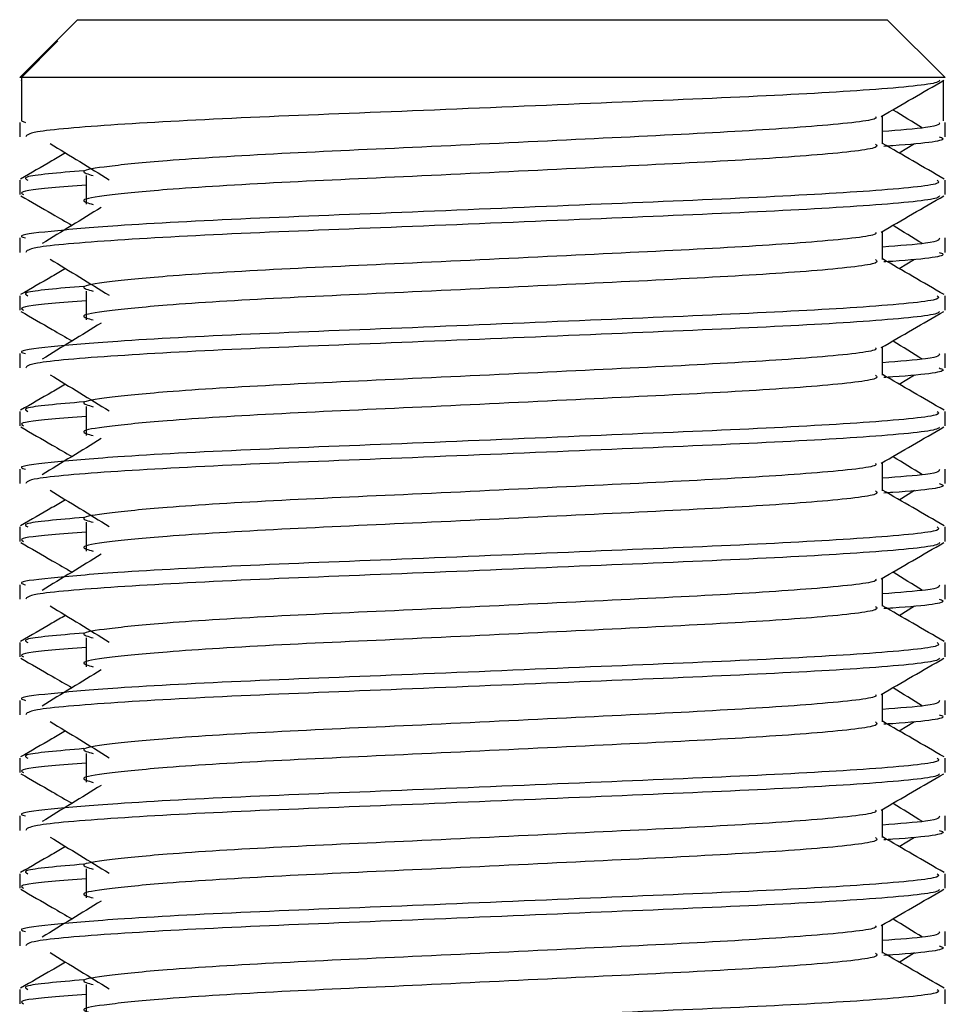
# Model space of a CAD drawing. Header units: millimetres. Extents: x 0 to 420, y 0 to 297.
# Tile 72 of 80: x 321.48 to 323.22, y 183.46 to 185.31. Entities that reach past the tile are written whole.
import ezdxf

# ---------------------------------------------------------------- set-up
doc = ezdxf.new("R2010")
doc.units = ezdxf.units.MM

msp = doc.modelspace()

# ---------------------------------------------------------------- linework, layer by layer
at = {"color": 7, "linetype": 'Continuous', "lineweight": 25}
for p, q in [((321.5886, 185.3132), (321.547, 185.2716)), ((321.5886, 185.3132), (322.4168, 185.3132)), ((322.4168, 185.3132), (323.1128, 185.3132)), ((323.2217, 185.2043), (323.1128, 185.3132)), ((321.547, 185.2716), (321.4798, 185.2043)), ((321.483, 185.2043), (321.5518, 185.2733)), ((321.547, 185.2716), (321.5518, 185.2733)), ((321.483, 185.2043), (321.4798, 185.2043)), ((321.483, 185.2043), (321.483, 185.1227)), ((323.2217, 185.2043), (321.483, 185.2043)), ((321.4818, 185.1992), (321.483, 185.1985)), ((323.2184, 185.1985), (323.2184, 185.1227)), ((323.1038, 185.0791), (323.1038, 185.1322)), ((321.4798, 185.1197), (321.4798, 185.0926)), ((321.483, 185.1227), (321.4906, 185.1197)), ((323.2217, 185.0926), (323.2217, 185.1197)), ((323.1352, 185.0621), (323.1644, 185.0799)), ((321.6051, 185.0198), (321.6051, 184.9654)), ((321.4798, 185.0108), (321.4798, 184.9837)), ((323.2217, 184.9837), (323.2217, 185.0108)), ((323.1038, 184.8614), (323.1038, 184.9145)), ((321.4798, 184.902), (321.4798, 184.8748)), ((323.2217, 184.8748), (323.2217, 184.902)), ((323.1352, 184.8443), (323.1644, 184.8622)), ((321.6051, 184.8021), (321.6051, 184.7477)), ((321.4798, 184.7931), (321.4798, 184.7659)), ((323.2217, 184.7659), (323.2217, 184.7931)), ((321.4798, 184.6842), (321.4798, 184.6571)), ((323.1038, 184.6436), (323.1038, 184.6967)), ((323.2217, 184.6571), (323.2217, 184.6842)), ((323.1352, 184.6266), (323.1644, 184.6444)), ((321.4798, 184.5753), (321.4798, 184.5482)), ((321.6051, 184.5843), (321.6051, 184.5299)), ((323.2217, 184.5482), (323.2217, 184.5753)), ((323.1038, 184.4259), (323.1038, 184.479)), ((321.4798, 184.4665), (321.4798, 184.4394)), ((323.2217, 184.4394), (323.2217, 184.4665)), ((323.1352, 184.4088), (323.1644, 184.4267)), ((321.4798, 184.3576), (321.4798, 184.3305)), ((321.6051, 184.3666), (321.6051, 184.3122)), ((323.2217, 184.3305), (323.2217, 184.3576)), ((323.1038, 184.2082), (323.1038, 184.2612)), ((321.4798, 184.2488), (321.4798, 184.2216)), ((323.2217, 184.2216), (323.2217, 184.2488)), ((323.1352, 184.1911), (323.1644, 184.209)), ((321.6051, 184.1489), (321.6051, 184.0944)), ((321.4798, 184.1399), (321.4798, 184.1127)), ((323.2217, 184.1127), (323.2217, 184.1399)), ((323.1038, 183.9904), (323.1038, 184.0435)), ((321.4798, 184.031), (321.4798, 184.0039)), ((323.2217, 184.0039), (323.2217, 184.031)), ((323.1352, 183.9734), (323.1644, 183.9912)), ((321.6051, 183.9311), (321.6051, 183.8767)), ((321.4798, 183.9221), (321.4798, 183.895)), ((323.2217, 183.895), (323.2217, 183.9221)), ((321.4798, 183.8133), (321.4798, 183.7861)), ((323.1038, 183.7727), (323.1038, 183.8258)), ((323.2217, 183.7861), (323.2217, 183.8133)), ((323.1352, 183.7556), (323.1644, 183.7735)), ((321.4798, 183.7044), (321.4798, 183.6772)), ((321.6051, 183.7134), (321.6051, 183.6589)), ((323.2217, 183.6772), (323.2217, 183.7044)), ((323.1038, 183.5549), (323.1038, 183.608)), ((321.4798, 183.5955), (321.4798, 183.5684)), ((323.2217, 183.5684), (323.2217, 183.5955)), ((323.1352, 183.5379), (323.1644, 183.5557)), ((321.6051, 183.4956), (321.6051, 183.4412)), ((321.4798, 183.4866), (321.4798, 183.4595)), ((323.2217, 183.4595), (323.2217, 183.4866))]:
    msp.add_line(p, q, dxfattribs=at)
for points, knots in [([(323.2113, 185.1991), (323.2106, 185.1977), (323.2078, 185.1921), (323.0953, 185.1808), (322.8651, 185.1681), (322.5562, 185.1555), (322.2202, 185.1411), (321.9007, 185.129), (321.6493, 185.1156), (321.4978, 185.1027), (321.493, 185.0956), (321.491, 185.0926)], [0, 0, 0, 0, 0.039912, 0.166158, 0.289058, 0.411836, 0.5381, 0.659517, 0.783982, 0.909693, 1, 1, 1, 1]), ([(323.1015, 185.1308), (323.1212, 185.1422), (323.1605, 185.165), (323.1999, 185.1878), (323.2196, 185.1992)], [0, 0, 0, 0, 0.499936, 1, 1, 1, 1]), ([(323.0905, 185.1307), (323.0914, 185.1294), (323.0954, 185.124), (322.9928, 185.1128), (322.796, 185.1001), (322.5283, 185.0874), (322.2376, 185.073), (321.9624, 185.061), (321.7589, 185.0486), (321.6417, 185.0368), (321.587, 185.0281), (321.6083, 185.0222), (321.6178, 185.0196)], [0, 0, 0, 0, 0.035107, 0.156135, 0.273953, 0.391653, 0.512699, 0.629093, 0.748412, 0.840135, 0.92875, 1, 1, 1, 1]), ([(323.1794, 185.109), (323.1609, 185.1204), (323.1422, 185.1319), (323.1235, 185.1433), (323.1233, 185.1435)], [0, 0, 0, 0, 0.989832, 1, 1, 1, 1]), ([(323.2108, 185.1197), (323.2113, 185.1165), (323.2121, 185.111), (323.1353, 185.105), (323.1038, 185.1025)], [0, 0, 0, 0, 0.590683, 1, 1, 1, 1]), ([(323.2104, 185.0926), (323.2136, 185.0916), (323.2298, 185.0864), (323.1879, 185.0799), (323.1119, 185.075), (323.1062, 185.0746)], [0, 0, 0, 0, 0.18373, 0.938556, 1, 1, 1, 1]), ([(321.5371, 185.0799), (321.5556, 185.0686), (321.5928, 185.0458), (321.6298, 185.0231), (321.6483, 185.0117)], [0, 0, 0, 0, 0.500011, 1, 1, 1, 1]), ([(323.0908, 185.079), (323.0932, 185.0768), (323.1003, 185.0705), (322.9943, 185.0584), (322.7956, 185.0456), (322.5284, 185.033), (322.2376, 185.0186), (321.9624, 185.0066), (321.7589, 184.9942), (321.6417, 184.9824), (321.587, 184.9737), (321.6083, 184.9678), (321.6178, 184.9652)], [0, 0, 0, 0, 0.059132, 0.177163, 0.292064, 0.406849, 0.524898, 0.638409, 0.754774, 0.844226, 0.930647, 1, 1, 1, 1]), ([(323.22, 185.013), (323.2003, 185.0244), (323.1616, 185.0468), (323.1229, 185.0692), (323.1038, 185.0802)], [0, 0, 0, 0, 0.508368, 1, 1, 1, 1]), ([(321.5662, 185.0621), (321.5576, 185.0571), (321.5294, 185.0407), (321.5011, 185.0244), (321.4814, 185.013)], [0, 0, 0, 0, 0.303338, 1, 1, 1, 1]), ([(321.6003, 185.0287), (321.5531, 185.0247), (321.4807, 185.0185), (321.4912, 185.0128), (321.4948, 185.0108)], [0, 0, 0, 0, 0.651043, 1, 1, 1, 1]), ([(323.2066, 185.0108), (323.2093, 185.0087), (323.2175, 185.0024), (323.095, 184.9903), (322.8652, 184.9776), (322.5562, 184.9649), (322.2198, 184.9506), (321.9019, 184.9385), (321.6655, 184.9262), (321.5331, 184.9143), (321.4726, 184.9072), (321.4872, 184.903), (321.4906, 184.902)], [0, 0, 0, 0, 0.061077, 0.184512, 0.304677, 0.424721, 0.548174, 0.666888, 0.788581, 0.882129, 0.97251, 1, 1, 1, 1]), ([(321.6051, 185.0013), (321.582, 184.9996), (321.5108, 184.9944), (321.4768, 184.9888), (321.4851, 184.9846), (321.487, 184.9837)], [0, 0, 0, 0, 0.270543, 0.831179, 1, 1, 1, 1]), ([(321.4818, 184.9815), (321.5015, 184.9701), (321.5336, 184.9515), (321.5658, 184.9329), (321.5782, 184.9257)], [0, 0, 0, 0, 0.61317, 1, 1, 1, 1]), ([(323.2113, 184.9813), (323.2106, 184.98), (323.2078, 184.9744), (323.0953, 184.9631), (322.8651, 184.9504), (322.5562, 184.9377), (322.2202, 184.9233), (321.9007, 184.9113), (321.6493, 184.8978), (321.4978, 184.885), (321.493, 184.8778), (321.491, 184.8748)], [0, 0, 0, 0, 0.039912, 0.166158, 0.289058, 0.411836, 0.5381, 0.659517, 0.783982, 0.909693, 1, 1, 1, 1]), ([(323.1015, 184.9131), (323.1212, 184.9245), (323.1605, 184.9473), (323.1999, 184.9701), (323.2196, 184.9815)], [0, 0, 0, 0, 0.499936, 1, 1, 1, 1]), ([(321.6333, 184.9595), (321.6147, 184.9481), (321.5776, 184.9254), (321.5405, 184.9026), (321.522, 184.8913)], [0, 0, 0, 0, 0.49999, 1, 1, 1, 1]), ([(323.1794, 184.8913), (323.1609, 184.9026), (323.1422, 184.9141), (323.1235, 184.9256), (323.1233, 184.9257)], [0, 0, 0, 0, 0.989832, 1, 1, 1, 1]), ([(323.0905, 184.9129), (323.0914, 184.9117), (323.0954, 184.9062), (322.9928, 184.895), (322.796, 184.8823), (322.5283, 184.8697), (322.2376, 184.8553), (321.9624, 184.8433), (321.7589, 184.8309), (321.6417, 184.8191), (321.587, 184.8104), (321.6083, 184.8045), (321.6178, 184.8019)], [0, 0, 0, 0, 0.035107, 0.156135, 0.273953, 0.391653, 0.512699, 0.629093, 0.748412, 0.840135, 0.92875, 1, 1, 1, 1]), ([(323.2108, 184.902), (323.2113, 184.8987), (323.2121, 184.8932), (323.1353, 184.8873), (323.1038, 184.8848)], [0, 0, 0, 0, 0.590683, 1, 1, 1, 1]), ([(323.2104, 184.8748), (323.2136, 184.8738), (323.2298, 184.8686), (323.1879, 184.8621), (323.1119, 184.8572), (323.1062, 184.8569)], [0, 0, 0, 0, 0.18373, 0.938556, 1, 1, 1, 1]), ([(321.5371, 184.8622), (321.5556, 184.8508), (321.5928, 184.8281), (321.6298, 184.8053), (321.6483, 184.794)], [0, 0, 0, 0, 0.500011, 1, 1, 1, 1]), ([(323.0908, 184.8612), (323.0932, 184.8591), (323.1003, 184.8528), (322.9943, 184.8406), (322.7956, 184.8279), (322.5284, 184.8152), (322.2376, 184.8009), (321.9624, 184.7888), (321.7589, 184.7765), (321.6417, 184.7646), (321.587, 184.7559), (321.6083, 184.7501), (321.6178, 184.7475)], [0, 0, 0, 0, 0.059132, 0.1771634, 0.2920638, 0.4068492, 0.5248979, 0.6384095, 0.7547738, 0.8442256, 0.9306466, 1, 1, 1, 1]), ([(323.22, 184.7953), (323.2003, 184.8067), (323.1616, 184.8291), (323.1229, 184.8515), (323.1038, 184.8625)], [0, 0, 0, 0, 0.508368, 1, 1, 1, 1]), ([(321.5662, 184.8443), (321.5576, 184.8394), (321.5294, 184.823), (321.5011, 184.8067), (321.4814, 184.7953)], [0, 0, 0, 0, 0.303338, 1, 1, 1, 1]), ([(321.6003, 184.8109), (321.5531, 184.8069), (321.4807, 184.8008), (321.4912, 184.7951), (321.4948, 184.7931)], [0, 0, 0, 0, 0.651043, 1, 1, 1, 1]), ([(323.2066, 184.7931), (323.2093, 184.791), (323.2175, 184.7847), (323.095, 184.7726), (322.8652, 184.7599), (322.5562, 184.7472), (322.2198, 184.7328), (321.9019, 184.7208), (321.6655, 184.7084), (321.5331, 184.6966), (321.4726, 184.6895), (321.4872, 184.6852), (321.4906, 184.6842)], [0, 0, 0, 0, 0.061077, 0.184512, 0.304677, 0.424721, 0.548174, 0.666888, 0.788581, 0.882129, 0.97251, 1, 1, 1, 1]), ([(321.6051, 184.7835), (321.582, 184.7818), (321.5108, 184.7766), (321.4768, 184.7711), (321.4851, 184.7669), (321.487, 184.7659)], [0, 0, 0, 0, 0.270543, 0.831179, 1, 1, 1, 1]), ([(321.4818, 184.7637), (321.5015, 184.7523), (321.5336, 184.7338), (321.5658, 184.7152), (321.5782, 184.708)], [0, 0, 0, 0, 0.61317, 1, 1, 1, 1]), ([(323.2113, 184.7636), (323.2106, 184.7622), (323.2078, 184.7566), (323.0953, 184.7453), (322.8651, 184.7326), (322.5562, 184.72), (322.2202, 184.7056), (321.9007, 184.6936), (321.6493, 184.6801), (321.4978, 184.6672), (321.493, 184.6601), (321.491, 184.6571)], [0, 0, 0, 0, 0.039912, 0.166158, 0.289058, 0.411836, 0.5381, 0.659517, 0.783982, 0.909693, 1, 1, 1, 1]), ([(323.1015, 184.6954), (323.1212, 184.7068), (323.1605, 184.7296), (323.1999, 184.7523), (323.2196, 184.7637)], [0, 0, 0, 0, 0.499936, 1, 1, 1, 1]), ([(321.6333, 184.7417), (321.6147, 184.7304), (321.5776, 184.7076), (321.5405, 184.6849), (321.522, 184.6735)], [0, 0, 0, 0, 0.49999, 1, 1, 1, 1]), ([(323.1794, 184.6735), (323.1609, 184.6849), (323.1422, 184.6964), (323.1235, 184.7079), (323.1233, 184.708)], [0, 0, 0, 0, 0.989832, 1, 1, 1, 1]), ([(323.0905, 184.6952), (323.0914, 184.694), (323.0954, 184.6885), (322.9928, 184.6773), (322.796, 184.6646), (322.5283, 184.6519), (322.2376, 184.6376), (321.9624, 184.6255), (321.7589, 184.6131), (321.6417, 184.6013), (321.587, 184.5926), (321.6083, 184.5868), (321.6178, 184.5841)], [0, 0, 0, 0, 0.035107, 0.156135, 0.273953, 0.391653, 0.512699, 0.629093, 0.748412, 0.840135, 0.92875, 1, 1, 1, 1]), ([(323.2108, 184.6842), (323.2113, 184.681), (323.2121, 184.6755), (323.1353, 184.6695), (323.1038, 184.6671)], [0, 0, 0, 0, 0.590683, 1, 1, 1, 1]), ([(323.2104, 184.6571), (323.2136, 184.6561), (323.2298, 184.6509), (323.1879, 184.6444), (323.1119, 184.6395), (323.1062, 184.6391)], [0, 0, 0, 0, 0.18373, 0.938556, 1, 1, 1, 1]), ([(321.5371, 184.6444), (321.5556, 184.6331), (321.5928, 184.6103), (321.6298, 184.5876), (321.6483, 184.5762)], [0, 0, 0, 0, 0.5000113, 1, 1, 1, 1]), ([(323.0908, 184.6435), (323.0932, 184.6414), (323.1003, 184.635), (322.9943, 184.6229), (322.7956, 184.6102), (322.5284, 184.5975), (322.2376, 184.5831), (321.9624, 184.5711), (321.7589, 184.5587), (321.6417, 184.5469), (321.587, 184.5382), (321.6083, 184.5323), (321.6178, 184.5297)], [0, 0, 0, 0, 0.059132, 0.1771634, 0.2920638, 0.4068492, 0.5248979, 0.6384095, 0.7547738, 0.8442256, 0.9306466, 1, 1, 1, 1]), ([(323.22, 184.5775), (323.2003, 184.5889), (323.1616, 184.6113), (323.1229, 184.6337), (323.1038, 184.6448)], [0, 0, 0, 0, 0.508368, 1, 1, 1, 1]), ([(321.5662, 184.6266), (321.5576, 184.6216), (321.5294, 184.6053), (321.5011, 184.5889), (321.4814, 184.5775)], [0, 0, 0, 0, 0.3033381, 1, 1, 1, 1]), ([(321.6003, 184.5932), (321.5531, 184.5892), (321.4807, 184.583), (321.4912, 184.5773), (321.4948, 184.5753)], [0, 0, 0, 0, 0.651043, 1, 1, 1, 1]), ([(323.2066, 184.5753), (323.2093, 184.5733), (323.2175, 184.567), (323.095, 184.5548), (322.8652, 184.5421), (322.5562, 184.5294), (322.2198, 184.5151), (321.9019, 184.503), (321.6655, 184.4907), (321.5331, 184.4788), (321.4726, 184.4717), (321.4872, 184.4675), (321.4906, 184.4665)], [0, 0, 0, 0, 0.061077, 0.184512, 0.304677, 0.424721, 0.548174, 0.666888, 0.788581, 0.882129, 0.97251, 1, 1, 1, 1]), ([(321.6051, 184.5658), (321.582, 184.5641), (321.5108, 184.5589), (321.4768, 184.5534), (321.4851, 184.5492), (321.487, 184.5482)], [0, 0, 0, 0, 0.270543, 0.831179, 1, 1, 1, 1]), ([(321.4818, 184.546), (321.5015, 184.5346), (321.5336, 184.516), (321.5658, 184.4974), (321.5782, 184.4902)], [0, 0, 0, 0, 0.61317, 1, 1, 1, 1]), ([(323.2113, 184.5459), (323.2106, 184.5445), (323.2078, 184.5389), (323.0953, 184.5276), (322.8651, 184.5149), (322.5562, 184.5022), (322.2202, 184.4879), (321.9007, 184.4758), (321.6493, 184.4623), (321.4978, 184.4495), (321.493, 184.4424), (321.491, 184.4394)], [0, 0, 0, 0, 0.039912, 0.166158, 0.289058, 0.411836, 0.5381, 0.659517, 0.783982, 0.909693, 1, 1, 1, 1]), ([(323.1015, 184.4776), (323.1212, 184.489), (323.1605, 184.5118), (323.1999, 184.5346), (323.2196, 184.546)], [0, 0, 0, 0, 0.499936, 1, 1, 1, 1]), ([(321.6333, 184.524), (321.6147, 184.5126), (321.5776, 184.4899), (321.5405, 184.4672), (321.522, 184.4558)], [0, 0, 0, 0, 0.49999, 1, 1, 1, 1]), ([(323.1794, 184.4558), (323.1609, 184.4672), (323.1422, 184.4786), (323.1235, 184.4901), (323.1233, 184.4902)], [0, 0, 0, 0, 0.989832, 1, 1, 1, 1]), ([(323.0905, 184.4774), (323.0914, 184.4762), (323.0954, 184.4707), (322.9928, 184.4595), (322.796, 184.4469), (322.5283, 184.4342), (322.2376, 184.4198), (321.9624, 184.4078), (321.7589, 184.3954), (321.6417, 184.3836), (321.587, 184.3749), (321.6083, 184.369), (321.6178, 184.3664)], [0, 0, 0, 0, 0.035107, 0.156135, 0.273953, 0.391653, 0.512699, 0.629093, 0.748412, 0.840135, 0.92875, 1, 1, 1, 1]), ([(323.2108, 184.4665), (323.2113, 184.4633), (323.2121, 184.4578), (323.1353, 184.4518), (323.1038, 184.4493)], [0, 0, 0, 0, 0.590683, 1, 1, 1, 1]), ([(321.5371, 184.4267), (321.5556, 184.4153), (321.5928, 184.3926), (321.6298, 184.3699), (321.6483, 184.3585)], [0, 0, 0, 0, 0.500011, 1, 1, 1, 1]), ([(323.0908, 184.4257), (323.0932, 184.4236), (323.1003, 184.4173), (322.9943, 184.4051), (322.7956, 184.3924), (322.5284, 184.3798), (322.2376, 184.3654), (321.9624, 184.3533), (321.7589, 184.341), (321.6417, 184.3292), (321.587, 184.3205), (321.6083, 184.3146), (321.6178, 184.312)], [0, 0, 0, 0, 0.059132, 0.177163, 0.292064, 0.406849, 0.524898, 0.638409, 0.754774, 0.844226, 0.930647, 1, 1, 1, 1]), ([(323.22, 184.3598), (323.2003, 184.3712), (323.1616, 184.3936), (323.1229, 184.416), (323.1038, 184.427)], [0, 0, 0, 0, 0.508368, 1, 1, 1, 1]), ([(323.2104, 184.4394), (323.2136, 184.4383), (323.2298, 184.4331), (323.1879, 184.4266), (323.1119, 184.4218), (323.1062, 184.4214)], [0, 0, 0, 0, 0.18373, 0.938556, 1, 1, 1, 1]), ([(321.5662, 184.4088), (321.5576, 184.4039), (321.5294, 184.3875), (321.5011, 184.3712), (321.4814, 184.3598)], [0, 0, 0, 0, 0.3033381, 1, 1, 1, 1]), ([(321.6003, 184.3754), (321.5531, 184.3714), (321.4807, 184.3653), (321.4912, 184.3596), (321.4948, 184.3576)], [0, 0, 0, 0, 0.651043, 1, 1, 1, 1]), ([(323.2066, 184.3576), (323.2093, 184.3555), (323.2175, 184.3492), (323.095, 184.3371), (322.8652, 184.3244), (322.5562, 184.3117), (322.2198, 184.2973), (321.9019, 184.2853), (321.6655, 184.2729), (321.5331, 184.2611), (321.4726, 184.254), (321.4872, 184.2497), (321.4906, 184.2488)], [0, 0, 0, 0, 0.061077, 0.184512, 0.304677, 0.424721, 0.548174, 0.666888, 0.788581, 0.882129, 0.97251, 1, 1, 1, 1]), ([(321.6051, 184.348), (321.582, 184.3464), (321.5108, 184.3411), (321.4768, 184.3356), (321.4851, 184.3314), (321.487, 184.3305)], [0, 0, 0, 0, 0.270543, 0.831179, 1, 1, 1, 1]), ([(321.4818, 184.3283), (321.5015, 184.3169), (321.5336, 184.2983), (321.5658, 184.2797), (321.5782, 184.2725)], [0, 0, 0, 0, 0.61317, 1, 1, 1, 1]), ([(323.2113, 184.3281), (323.2106, 184.3268), (323.2078, 184.3211), (323.0953, 184.3099), (322.8651, 184.2972), (322.5562, 184.2845), (322.2202, 184.2701), (321.9007, 184.2581), (321.6493, 184.2446), (321.4978, 184.2318), (321.493, 184.2246), (321.491, 184.2216)], [0, 0, 0, 0, 0.039912, 0.166158, 0.289058, 0.411836, 0.5381, 0.659517, 0.783982, 0.909693, 1, 1, 1, 1]), ([(323.1015, 184.2599), (323.1212, 184.2713), (323.1605, 184.2941), (323.1999, 184.3169), (323.2196, 184.3283)], [0, 0, 0, 0, 0.499936, 1, 1, 1, 1]), ([(321.6333, 184.3062), (321.6147, 184.2949), (321.5776, 184.2721), (321.5405, 184.2494), (321.522, 184.238)], [0, 0, 0, 0, 0.49999, 1, 1, 1, 1]), ([(323.0905, 184.2597), (323.0914, 184.2585), (323.0954, 184.253), (322.9928, 184.2418), (322.796, 184.2291), (322.5283, 184.2164), (322.2376, 184.2021), (321.9624, 184.19), (321.7589, 184.1777), (321.6417, 184.1658), (321.587, 184.1572), (321.6083, 184.1513), (321.6178, 184.1487)], [0, 0, 0, 0, 0.035107, 0.156135, 0.273953, 0.391653, 0.512699, 0.629093, 0.748412, 0.840135, 0.92875, 1, 1, 1, 1]), ([(323.1794, 184.238), (323.1609, 184.2494), (323.1422, 184.2609), (323.1235, 184.2724), (323.1233, 184.2725)], [0, 0, 0, 0, 0.989832, 1, 1, 1, 1]), ([(323.2108, 184.2488), (323.2113, 184.2455), (323.2121, 184.24), (323.1353, 184.234), (323.1038, 184.2316)], [0, 0, 0, 0, 0.590683, 1, 1, 1, 1]), ([(323.2104, 184.2216), (323.2136, 184.2206), (323.2298, 184.2154), (323.1879, 184.2089), (323.1119, 184.204), (323.1062, 184.2037)], [0, 0, 0, 0, 0.18373, 0.938556, 1, 1, 1, 1]), ([(321.5371, 184.209), (321.5556, 184.1976), (321.5928, 184.1749), (321.6298, 184.1521), (321.6483, 184.1408)], [0, 0, 0, 0, 0.500011, 1, 1, 1, 1]), ([(323.0908, 184.208), (323.0932, 184.2059), (323.1003, 184.1995), (322.9943, 184.1874), (322.7956, 184.1747), (322.5284, 184.162), (322.2376, 184.1476), (321.9624, 184.1356), (321.7589, 184.1232), (321.6417, 184.1114), (321.587, 184.1027), (321.6083, 184.0969), (321.6178, 184.0942)], [0, 0, 0, 0, 0.059132, 0.177163, 0.292064, 0.406849, 0.524898, 0.638409, 0.754774, 0.844226, 0.930647, 1, 1, 1, 1]), ([(323.22, 184.142), (323.2003, 184.1534), (323.1616, 184.1758), (323.1229, 184.1983), (323.1038, 184.2093)], [0, 0, 0, 0, 0.508368, 1, 1, 1, 1]), ([(321.5662, 184.1911), (321.5576, 184.1861), (321.5294, 184.1698), (321.5011, 184.1534), (321.4814, 184.142)], [0, 0, 0, 0, 0.303338, 1, 1, 1, 1]), ([(321.6003, 184.1577), (321.5531, 184.1537), (321.4807, 184.1475), (321.4912, 184.1418), (321.4948, 184.1399)], [0, 0, 0, 0, 0.651043, 1, 1, 1, 1]), ([(323.2066, 184.1399), (323.2093, 184.1378), (323.2175, 184.1315), (323.095, 184.1193), (322.8652, 184.1066), (322.5562, 184.094), (322.2198, 184.0796), (321.9019, 184.0675), (321.6655, 184.0552), (321.5331, 184.0434), (321.4726, 184.0362), (321.4872, 184.032), (321.4906, 184.031)], [0, 0, 0, 0, 0.061077, 0.184512, 0.304677, 0.424721, 0.548174, 0.666888, 0.788581, 0.882129, 0.97251, 1, 1, 1, 1]), ([(321.6051, 184.1303), (321.582, 184.1286), (321.5108, 184.1234), (321.4768, 184.1179), (321.4851, 184.1137), (321.487, 184.1127)], [0, 0, 0, 0, 0.270543, 0.831179, 1, 1, 1, 1]), ([(321.4818, 184.1105), (321.5015, 184.0991), (321.5336, 184.0805), (321.5658, 184.0619), (321.5782, 184.0547)], [0, 0, 0, 0, 0.61317, 1, 1, 1, 1]), ([(323.2113, 184.1104), (323.2106, 184.109), (323.2078, 184.1034), (323.0953, 184.0921), (322.8651, 184.0794), (322.5562, 184.0667), (322.2202, 184.0524), (321.9007, 184.0403), (321.6493, 184.0269), (321.4978, 184.014), (321.493, 184.0069), (321.491, 184.0039)], [0, 0, 0, 0, 0.039912, 0.166158, 0.289058, 0.411836, 0.5381, 0.659517, 0.783982, 0.909693, 1, 1, 1, 1]), ([(323.1015, 184.0421), (323.1212, 184.0535), (323.1605, 184.0763), (323.1999, 184.0991), (323.2196, 184.1105)], [0, 0, 0, 0, 0.499936, 1, 1, 1, 1]), ([(321.6333, 184.0885), (321.6147, 184.0771), (321.5776, 184.0544), (321.5405, 184.0317), (321.522, 184.0203)], [0, 0, 0, 0, 0.49999, 1, 1, 1, 1]), ([(323.1794, 184.0203), (323.1609, 184.0317), (323.1422, 184.0432), (323.1235, 184.0546), (323.1233, 184.0547)], [0, 0, 0, 0, 0.989832, 1, 1, 1, 1]), ([(323.0905, 184.042), (323.0914, 184.0407), (323.0954, 184.0353), (322.9928, 184.0241), (322.796, 184.0114), (322.5283, 183.9987), (322.2376, 183.9843), (321.9624, 183.9723), (321.7589, 183.9599), (321.6417, 183.9481), (321.587, 183.9394), (321.6083, 183.9335), (321.6178, 183.9309)], [0, 0, 0, 0, 0.035107, 0.156135, 0.273953, 0.391653, 0.512699, 0.629093, 0.748412, 0.840135, 0.92875, 1, 1, 1, 1]), ([(323.2108, 184.031), (323.2113, 184.0278), (323.2121, 184.0223), (323.1353, 184.0163), (323.1038, 184.0138)], [0, 0, 0, 0, 0.590683, 1, 1, 1, 1]), ([(323.2104, 184.0039), (323.2136, 184.0029), (323.2298, 183.9977), (323.1879, 183.9912), (323.1119, 183.9863), (323.1062, 183.9859)], [0, 0, 0, 0, 0.18373, 0.938556, 1, 1, 1, 1]), ([(321.5371, 183.9912), (321.5556, 183.9798), (321.5928, 183.9571), (321.6298, 183.9344), (321.6483, 183.923)], [0, 0, 0, 0, 0.500011, 1, 1, 1, 1]), ([(323.0908, 183.9902), (323.0932, 183.9881), (323.1003, 183.9818), (322.9943, 183.9696), (322.7956, 183.9569), (322.5284, 183.9443), (322.2376, 183.9299), (321.9624, 183.9179), (321.7589, 183.9055), (321.6417, 183.8937), (321.587, 183.885), (321.6083, 183.8791), (321.6178, 183.8765)], [0, 0, 0, 0, 0.059132, 0.177163, 0.292064, 0.406849, 0.524898, 0.638409, 0.754774, 0.844226, 0.930647, 1, 1, 1, 1]), ([(323.22, 183.9243), (323.2003, 183.9357), (323.1616, 183.9581), (323.1229, 183.9805), (323.1038, 183.9915)], [0, 0, 0, 0, 0.508368, 1, 1, 1, 1]), ([(321.5662, 183.9734), (321.5576, 183.9684), (321.5294, 183.952), (321.5011, 183.9357), (321.4814, 183.9243)], [0, 0, 0, 0, 0.303338, 1, 1, 1, 1]), ([(321.6003, 183.94), (321.5531, 183.9359), (321.4807, 183.9298), (321.4912, 183.9241), (321.4948, 183.9221)], [0, 0, 0, 0, 0.651043, 1, 1, 1, 1]), ([(323.2066, 183.9221), (323.2093, 183.92), (323.2175, 183.9137), (323.095, 183.9016), (322.8652, 183.8889), (322.5562, 183.8762), (322.2198, 183.8619), (321.9019, 183.8498), (321.6655, 183.8374), (321.5331, 183.8256), (321.4726, 183.8185), (321.4872, 183.8143), (321.4906, 183.8133)], [0, 0, 0, 0, 0.061077, 0.184512, 0.304677, 0.424721, 0.548174, 0.666888, 0.788581, 0.882129, 0.97251, 1, 1, 1, 1]), ([(321.6051, 183.9126), (321.582, 183.9109), (321.5108, 183.9057), (321.4768, 183.9001), (321.4851, 183.8959), (321.487, 183.895)], [0, 0, 0, 0, 0.270543, 0.831179, 1, 1, 1, 1]), ([(321.4818, 183.8928), (321.5015, 183.8814), (321.5336, 183.8628), (321.5658, 183.8442), (321.5782, 183.837)], [0, 0, 0, 0, 0.61317, 1, 1, 1, 1]), ([(323.2113, 183.8926), (323.2106, 183.8913), (323.2078, 183.8857), (323.0953, 183.8744), (322.8651, 183.8617), (322.5562, 183.849), (322.2202, 183.8346), (321.9007, 183.8226), (321.6493, 183.8091), (321.4978, 183.7963), (321.493, 183.7891), (321.491, 183.7861)], [0, 0, 0, 0, 0.0399117, 0.1661575, 0.2890582, 0.4118359, 0.5381002, 0.6595169, 0.7839817, 0.9096926, 1, 1, 1, 1]), ([(323.1015, 183.8244), (323.1212, 183.8358), (323.1605, 183.8586), (323.1999, 183.8814), (323.2196, 183.8928)], [0, 0, 0, 0, 0.499936, 1, 1, 1, 1]), ([(321.6333, 183.8708), (321.6147, 183.8594), (321.5776, 183.8367), (321.5405, 183.8139), (321.522, 183.8026)], [0, 0, 0, 0, 0.49999, 1, 1, 1, 1]), ([(323.1794, 183.8026), (323.1609, 183.8139), (323.1422, 183.8254), (323.1235, 183.8369), (323.1233, 183.837)], [0, 0, 0, 0, 0.989832, 1, 1, 1, 1]), ([(323.0905, 183.8242), (323.0914, 183.823), (323.0954, 183.8175), (322.9928, 183.8063), (322.796, 183.7936), (322.5283, 183.781), (322.2376, 183.7666), (321.9624, 183.7545), (321.7589, 183.7422), (321.6417, 183.7304), (321.587, 183.7217), (321.6083, 183.7158), (321.6178, 183.7132)], [0, 0, 0, 0, 0.035107, 0.156135, 0.273953, 0.391653, 0.512699, 0.629093, 0.748412, 0.840135, 0.92875, 1, 1, 1, 1]), ([(323.2108, 183.8133), (323.2113, 183.81), (323.2121, 183.8045), (323.1353, 183.7985), (323.1038, 183.7961)], [0, 0, 0, 0, 0.590683, 1, 1, 1, 1]), ([(323.2104, 183.7861), (323.2136, 183.7851), (323.2298, 183.7799), (323.1879, 183.7734), (323.1119, 183.7685), (323.1062, 183.7682)], [0, 0, 0, 0, 0.1837303, 0.9385556, 1, 1, 1, 1]), ([(321.5662, 183.7556), (321.5576, 183.7507), (321.5294, 183.7343), (321.5011, 183.7179), (321.4814, 183.7066)], [0, 0, 0, 0, 0.303338, 1, 1, 1, 1]), ([(321.5371, 183.7735), (321.5556, 183.7621), (321.5928, 183.7394), (321.6298, 183.7166), (321.6483, 183.7053)], [0, 0, 0, 0, 0.500011, 1, 1, 1, 1]), ([(323.0908, 183.7725), (323.0932, 183.7704), (323.1003, 183.7641), (322.9943, 183.7519), (322.7956, 183.7392), (322.5284, 183.7265), (322.2376, 183.7122), (321.9624, 183.7001), (321.7589, 183.6877), (321.6417, 183.6759), (321.587, 183.6672), (321.6083, 183.6614), (321.6178, 183.6588)], [0, 0, 0, 0, 0.059132, 0.177163, 0.292064, 0.406849, 0.524898, 0.638409, 0.754774, 0.844226, 0.930647, 1, 1, 1, 1]), ([(323.22, 183.7066), (323.2003, 183.7179), (323.1616, 183.7404), (323.1229, 183.7628), (323.1038, 183.7738)], [0, 0, 0, 0, 0.508368, 1, 1, 1, 1]), ([(321.6003, 183.7222), (321.5531, 183.7182), (321.4807, 183.712), (321.4912, 183.7064), (321.4948, 183.7044)], [0, 0, 0, 0, 0.651043, 1, 1, 1, 1]), ([(323.2066, 183.7044), (323.2093, 183.7023), (323.2175, 183.696), (323.095, 183.6839), (322.8652, 183.6712), (322.5562, 183.6585), (322.2198, 183.6441), (321.9019, 183.6321), (321.6655, 183.6197), (321.5331, 183.6079), (321.4726, 183.6008), (321.4872, 183.5965), (321.4906, 183.5955)], [0, 0, 0, 0, 0.061077, 0.184512, 0.304677, 0.424721, 0.548174, 0.666888, 0.788581, 0.882129, 0.97251, 1, 1, 1, 1]), ([(321.6051, 183.6948), (321.582, 183.6931), (321.5108, 183.6879), (321.4768, 183.6824), (321.4851, 183.6782), (321.487, 183.6772)], [0, 0, 0, 0, 0.270543, 0.831179, 1, 1, 1, 1]), ([(321.4818, 183.675), (321.5015, 183.6636), (321.5336, 183.6451), (321.5658, 183.6265), (321.5782, 183.6193)], [0, 0, 0, 0, 0.61317, 1, 1, 1, 1]), ([(323.2113, 183.6749), (323.2106, 183.6735), (323.2078, 183.6679), (323.0953, 183.6566), (322.8651, 183.6439), (322.5562, 183.6313), (322.2202, 183.6169), (321.9007, 183.6049), (321.6493, 183.5914), (321.4978, 183.5785), (321.493, 183.5714), (321.491, 183.5684)], [0, 0, 0, 0, 0.039912, 0.166158, 0.289058, 0.411836, 0.5381, 0.659517, 0.783982, 0.909693, 1, 1, 1, 1]), ([(323.1015, 183.6067), (323.1212, 183.618), (323.1605, 183.6409), (323.1999, 183.6636), (323.2196, 183.675)], [0, 0, 0, 0, 0.499936, 1, 1, 1, 1]), ([(321.6333, 183.653), (321.6147, 183.6416), (321.5776, 183.6189), (321.5405, 183.5962), (321.522, 183.5848)], [0, 0, 0, 0, 0.49999, 1, 1, 1, 1]), ([(323.1794, 183.5848), (323.1609, 183.5962), (323.1422, 183.6077), (323.1235, 183.6192), (323.1233, 183.6193)], [0, 0, 0, 0, 0.989832, 1, 1, 1, 1]), ([(323.0905, 183.6065), (323.0914, 183.6053), (323.0954, 183.5998), (322.9928, 183.5886), (322.796, 183.5759), (322.5283, 183.5632), (322.2376, 183.5488), (321.9624, 183.5368), (321.7589, 183.5244), (321.6417, 183.5126), (321.587, 183.5039), (321.6083, 183.4981), (321.6178, 183.4954)], [0, 0, 0, 0, 0.035107, 0.156135, 0.273953, 0.391653, 0.512699, 0.629093, 0.748412, 0.840135, 0.92875, 1, 1, 1, 1]), ([(323.2108, 183.5955), (323.2113, 183.5923), (323.2121, 183.5868), (323.1353, 183.5808), (323.1038, 183.5784)], [0, 0, 0, 0, 0.590683, 1, 1, 1, 1]), ([(321.5371, 183.5557), (321.5556, 183.5444), (321.5928, 183.5216), (321.6298, 183.4989), (321.6483, 183.4875)], [0, 0, 0, 0, 0.500011, 1, 1, 1, 1]), ([(323.0908, 183.5548), (323.0932, 183.5527), (323.1003, 183.5463), (322.9943, 183.5342), (322.7956, 183.5215), (322.5284, 183.5088), (322.2376, 183.4944), (321.9624, 183.4824), (321.7589, 183.47), (321.6417, 183.4582), (321.587, 183.4495), (321.6083, 183.4436), (321.6178, 183.441)], [0, 0, 0, 0, 0.059132, 0.177163, 0.292064, 0.406849, 0.524898, 0.638409, 0.754774, 0.844226, 0.930647, 1, 1, 1, 1]), ([(323.22, 183.4888), (323.2003, 183.5002), (323.1616, 183.5226), (323.1229, 183.545), (323.1038, 183.5561)], [0, 0, 0, 0, 0.508368, 1, 1, 1, 1]), ([(323.2104, 183.5684), (323.2136, 183.5674), (323.2298, 183.5622), (323.1879, 183.5557), (323.1119, 183.5508), (323.1062, 183.5504)], [0, 0, 0, 0, 0.18373, 0.938556, 1, 1, 1, 1]), ([(321.5662, 183.5379), (321.5576, 183.5329), (321.5294, 183.5166), (321.5011, 183.5002), (321.4814, 183.4888)], [0, 0, 0, 0, 0.303338, 1, 1, 1, 1]), ([(321.6003, 183.5045), (321.5531, 183.5005), (321.4807, 183.4943), (321.4912, 183.4886), (321.4948, 183.4866)], [0, 0, 0, 0, 0.651043, 1, 1, 1, 1]), ([(323.2066, 183.4866), (323.2093, 183.4846), (323.2175, 183.4783), (323.095, 183.4661), (322.8652, 183.4534), (322.5562, 183.4407), (322.2198, 183.4264), (321.9019, 183.4143), (321.6655, 183.402), (321.5331, 183.3901), (321.4726, 183.383), (321.4872, 183.3788), (321.4906, 183.3778)], [0, 0, 0, 0, 0.061077, 0.184512, 0.304677, 0.424721, 0.548174, 0.666888, 0.788581, 0.882129, 0.97251, 1, 1, 1, 1]), ([(321.6051, 183.4771), (321.582, 183.4754), (321.5108, 183.4702), (321.4768, 183.4647), (321.4851, 183.4605), (321.487, 183.4595)], [0, 0, 0, 0, 0.270543, 0.831179, 1, 1, 1, 1])]:
    msp.add_open_spline(points, degree=3, knots=knots, dxfattribs=at)

doc.saveas('drawing.dxf')
